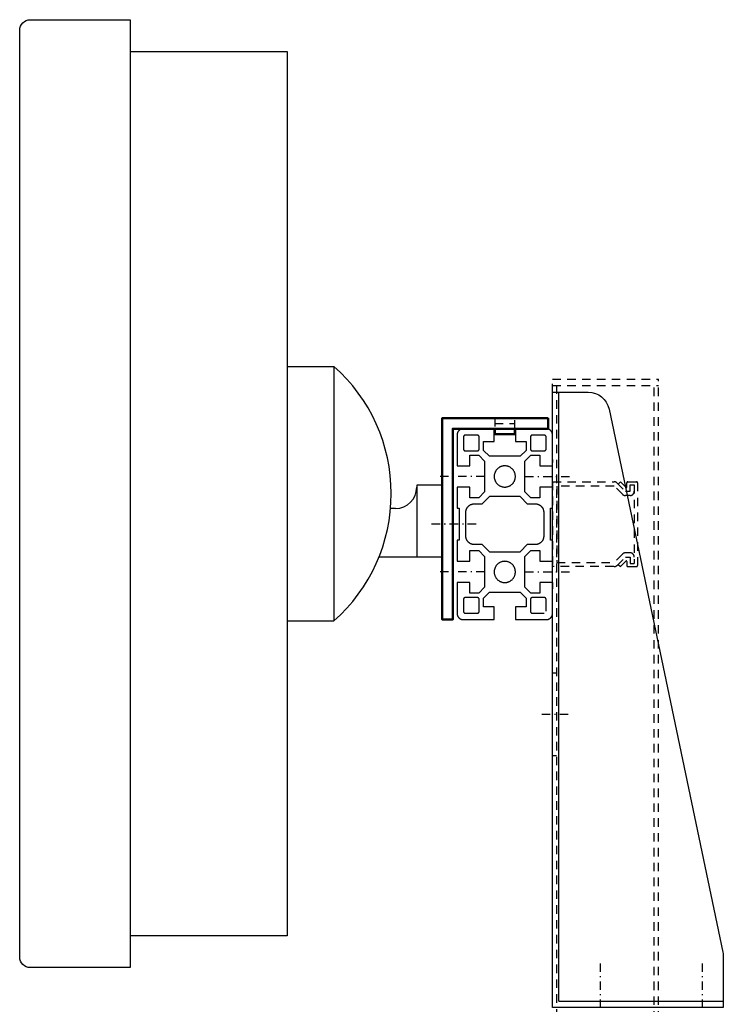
# Model space of a CAD drawing. Extents: x -10367 to -4247, y -676 to 3599.
# Tile 14 of 18: x -6149 to -5818, y 1606 to 2070. Entities that reach past the tile are written whole.
import ezdxf

# ---------------------------------------------------------------- set-up
doc = ezdxf.new("R2010")
doc.units = 0
doc.header["$MEASUREMENT"] = 0
doc.linetypes.add('DASHDOT', pattern=[8.5, 4, -2, 0.5, -2])
doc.linetypes.add('HIDDEN', pattern=[7, 4, -3])
doc.layers.get('0').update_dxf_attribs({"linetype": 'CONTINUOUS'})
doc.layers.add('LE_ALL', color=7, linetype='CONTINUOUS', lineweight=50)
doc.layers.add('LE_HIDDEN', color=7, linetype='CONTINUOUS')
doc.layers.add('LE_MIDDLE', color=7, linetype='CONTINUOUS')

msp = doc.modelspace()

# ---------------------------------------------------------------- linework, layer by layer
for p, q in [((-6023.12, 1906.21), (-6023.12, 1786.21)), ((-6023.12, 1906.21), (-6001.12, 1906.21)), ((-5895.2, 1607.01), (-5895.2, 1894.01)), ((-5898.12, 1859.31), (-5898.12, 1864.31)), ((-5898.12, 1862.31), (-5898.12, 1860.86)), ((-5962.12, 1850.21), (-5962.12, 1816.21)), ((-5950.12, 1850.21), (-5962.12, 1850.21)), ((-5972.12, 1839.19), (-5974.43, 1839.19)), ((-5962.12, 1816.21), (-5979.95, 1816.21)), ((-5950.12, 1816.21), (-5962.12, 1816.21)), ((-5895.2, 1607.01), (-5817.7, 1607.01))]:
    msp.add_line(p, q)
for points in [[(-6149.12, 2064.61, -0.414214), (-6144.12, 2069.61), (-6097.12, 2069.61), (-6097.12, 1622.81), (-6144.12, 1622.81, -0.414214), (-6149.12, 1627.81), (-6149.12, 2064.61)], [(-6023.12, 1786.21), (-6001.12, 1786.21, 0.45), (-6001.12, 1906.21), (-6001.12, 1786.21)], [(-5871.53, 1886.06), (-5817.91, 1630.02, -0.051658), (-5817.7, 1627.97), (-5817.7, 1604.01), (-5898.2, 1604.01), (-5898.2, 1894.01), (-5881.32, 1894.01, -0.35496), (-5871.53, 1886.06)]]:
    msp.add_lwpolyline(points, format="xyb")
for points in [[(-6097.12, 2054.61), (-6023.12, 2054.61), (-6023.12, 1637.81), (-6097.12, 1637.81)], [(-5940.12, 1876.81), (-5940.26, 1876.81), (-5940.39, 1876.8), (-5940.52, 1876.78), (-5940.66, 1876.76), (-5940.79, 1876.73), (-5940.92, 1876.7), (-5941.05, 1876.66), (-5941.18, 1876.62), (-5941.3, 1876.57), (-5941.42, 1876.51), (-5941.54, 1876.45), (-5941.66, 1876.39), (-5941.77, 1876.31), (-5941.88, 1876.24), (-5941.99, 1876.16), (-5942.09, 1876.07), (-5942.19, 1875.98), (-5942.29, 1875.88), (-5942.38, 1875.78), (-5942.47, 1875.68), (-5942.55, 1875.57), (-5942.62, 1875.46), (-5942.7, 1875.35), (-5942.76, 1875.23), (-5942.82, 1875.11), (-5942.88, 1874.99), (-5942.93, 1874.86), (-5942.97, 1874.74), (-5943.01, 1874.61), (-5943.05, 1874.48), (-5943.07, 1874.35), (-5943.09, 1874.21), (-5943.11, 1874.08), (-5943.12, 1873.94), (-5943.12, 1873.81), (-5943.12, 1859.31), (-5937.12, 1859.31), (-5937.12, 1864.36), (-5932.92, 1864.36), (-5930.12, 1861.56), (-5930.12, 1847.06), (-5932.92, 1844.26), (-5937.12, 1844.26), (-5937.12, 1849.31), (-5943.12, 1849.31), (-5943.12, 1839.31), (-5942.12, 1839.31), (-5942.12, 1824.31), (-5943.12, 1824.31), (-5943.12, 1814.31), (-5937.12, 1814.31), (-5937.12, 1819.36), (-5932.92, 1819.36), (-5930.12, 1816.56), (-5930.12, 1802.06), (-5932.92, 1799.26), (-5937.12, 1799.26), (-5937.12, 1804.31), (-5943.12, 1804.31), (-5943.12, 1789.81), (-5943.12, 1789.68), (-5943.11, 1789.54), (-5943.09, 1789.41), (-5943.07, 1789.27), (-5943.05, 1789.14), (-5943.01, 1789.01), (-5942.97, 1788.88), (-5942.93, 1788.76), (-5942.88, 1788.63), (-5942.82, 1788.51), (-5942.76, 1788.39), (-5942.7, 1788.27), (-5942.62, 1788.16), (-5942.55, 1788.05), (-5942.47, 1787.94), (-5942.38, 1787.84), (-5942.29, 1787.74), (-5942.19, 1787.64), (-5942.09, 1787.55), (-5941.99, 1787.46), (-5941.88, 1787.38), (-5941.77, 1787.31), (-5941.66, 1787.23), (-5941.54, 1787.17), (-5941.42, 1787.11), (-5941.3, 1787.05), (-5941.18, 1787), (-5941.05, 1786.96), (-5940.92, 1786.92), (-5940.79, 1786.89), (-5940.66, 1786.86), (-5940.52, 1786.84), (-5940.39, 1786.82), (-5940.26, 1786.81), (-5940.12, 1786.81), (-5925.62, 1786.81), (-5925.62, 1792.81), (-5930.67, 1792.81), (-5930.67, 1797.01), (-5927.87, 1799.81), (-5913.37, 1799.81), (-5910.57, 1797.01), (-5910.57, 1792.81), (-5915.62, 1792.81), (-5915.62, 1786.81), (-5901.12, 1786.81), (-5900.99, 1786.81), (-5900.85, 1786.82), (-5900.72, 1786.84), (-5900.59, 1786.86), (-5900.45, 1786.89), (-5900.32, 1786.92), (-5900.19, 1786.96), (-5900.07, 1787), (-5899.94, 1787.05), (-5899.82, 1787.11), (-5899.7, 1787.17), (-5899.58, 1787.23), (-5899.47, 1787.31), (-5899.36, 1787.38), (-5899.25, 1787.46), (-5899.15, 1787.55), (-5899.05, 1787.64), (-5898.95, 1787.74), (-5898.86, 1787.84), (-5898.78, 1787.94), (-5898.69, 1788.05), (-5898.62, 1788.16), (-5898.55, 1788.27), (-5898.48, 1788.39), (-5898.42, 1788.51), (-5898.36, 1788.63), (-5898.31, 1788.76), (-5898.27, 1788.88), (-5898.23, 1789.01), (-5898.2, 1789.14), (-5898.17, 1789.27), (-5898.15, 1789.41), (-5898.13, 1789.54), (-5898.12, 1789.68), (-5898.12, 1789.81), (-5898.12, 1804.31), (-5904.12, 1804.31), (-5904.12, 1799.26), (-5908.32, 1799.26), (-5911.12, 1802.06), (-5911.12, 1816.56), (-5908.32, 1819.36), (-5904.12, 1819.36), (-5904.12, 1814.31), (-5898.12, 1814.31), (-5898.12, 1824.31), (-5899.12, 1824.31), (-5899.12, 1839.31), (-5898.12, 1839.31), (-5898.12, 1849.31), (-5904.12, 1849.31), (-5904.12, 1844.26), (-5908.32, 1844.26), (-5911.12, 1847.06), (-5911.12, 1861.56), (-5908.32, 1864.36), (-5904.12, 1864.36), (-5904.12, 1859.31), (-5898.12, 1859.31), (-5898.12, 1873.81), (-5898.12, 1873.94), (-5898.13, 1874.08), (-5898.15, 1874.21), (-5898.17, 1874.35), (-5898.2, 1874.48), (-5898.23, 1874.61), (-5898.27, 1874.74), (-5898.31, 1874.86), (-5898.36, 1874.99), (-5898.42, 1875.11), (-5898.48, 1875.23), (-5898.55, 1875.35), (-5898.62, 1875.46), (-5898.69, 1875.57), (-5898.78, 1875.68), (-5898.86, 1875.78), (-5898.95, 1875.88), (-5899.05, 1875.98), (-5899.15, 1876.07), (-5899.25, 1876.16), (-5899.36, 1876.24), (-5899.47, 1876.31), (-5899.58, 1876.39), (-5899.7, 1876.45), (-5899.82, 1876.51), (-5899.94, 1876.57), (-5900.07, 1876.62), (-5900.19, 1876.66), (-5900.32, 1876.7), (-5900.45, 1876.73), (-5900.59, 1876.76), (-5900.72, 1876.78), (-5900.85, 1876.8), (-5900.99, 1876.81), (-5901.12, 1876.81), (-5915.62, 1876.81), (-5915.62, 1870.81), (-5910.57, 1870.81), (-5910.57, 1866.61), (-5913.37, 1863.81), (-5927.87, 1863.81), (-5930.67, 1866.61), (-5930.67, 1870.81), (-5925.62, 1870.81), (-5925.62, 1876.81), (-5940.21, 1876.81)], [(-5933.67, 1866.36), (-5933.63, 1866.36), (-5933.58, 1866.36), (-5933.54, 1866.37), (-5933.49, 1866.38), (-5933.45, 1866.38), (-5933.41, 1866.4), (-5933.36, 1866.41), (-5933.32, 1866.42), (-5933.28, 1866.44), (-5933.24, 1866.46), (-5933.2, 1866.48), (-5933.16, 1866.5), (-5933.12, 1866.53), (-5933.08, 1866.55), (-5933.05, 1866.58), (-5933.01, 1866.61), (-5932.98, 1866.64), (-5932.95, 1866.67), (-5932.92, 1866.7), (-5932.89, 1866.74), (-5932.86, 1866.77), (-5932.84, 1866.81), (-5932.81, 1866.85), (-5932.79, 1866.89), (-5932.77, 1866.93), (-5932.75, 1866.97), (-5932.73, 1867.01), (-5932.72, 1867.05), (-5932.71, 1867.09), (-5932.7, 1867.14), (-5932.69, 1867.18), (-5932.68, 1867.23), (-5932.68, 1867.27), (-5932.67, 1867.31), (-5932.67, 1867.36), (-5932.67, 1872.81), (-5932.67, 1872.85), (-5932.68, 1872.9), (-5932.68, 1872.94), (-5932.69, 1872.99), (-5932.7, 1873.03), (-5932.71, 1873.08), (-5932.72, 1873.12), (-5932.73, 1873.16), (-5932.75, 1873.2), (-5932.77, 1873.24), (-5932.79, 1873.28), (-5932.81, 1873.32), (-5932.84, 1873.36), (-5932.86, 1873.4), (-5932.89, 1873.43), (-5932.92, 1873.47), (-5932.95, 1873.5), (-5932.98, 1873.53), (-5933.01, 1873.56), (-5933.05, 1873.59), (-5933.08, 1873.62), (-5933.12, 1873.64), (-5933.16, 1873.67), (-5933.2, 1873.69), (-5933.24, 1873.71), (-5933.28, 1873.73), (-5933.32, 1873.75), (-5933.36, 1873.76), (-5933.41, 1873.77), (-5933.45, 1873.78), (-5933.49, 1873.79), (-5933.54, 1873.8), (-5933.58, 1873.81), (-5933.63, 1873.81), (-5933.67, 1873.81), (-5939.12, 1873.81), (-5939.17, 1873.81), (-5939.21, 1873.81), (-5939.26, 1873.8), (-5939.3, 1873.79), (-5939.34, 1873.78), (-5939.39, 1873.77), (-5939.43, 1873.76), (-5939.47, 1873.75), (-5939.51, 1873.73), (-5939.56, 1873.71), (-5939.6, 1873.69), (-5939.63, 1873.67), (-5939.67, 1873.64), (-5939.71, 1873.62), (-5939.74, 1873.59), (-5939.78, 1873.56), (-5939.81, 1873.53), (-5939.84, 1873.5), (-5939.87, 1873.47), (-5939.9, 1873.43), (-5939.93, 1873.4), (-5939.96, 1873.36), (-5939.98, 1873.32), (-5940, 1873.28), (-5940.02, 1873.24), (-5940.04, 1873.2), (-5940.06, 1873.16), (-5940.07, 1873.12), (-5940.09, 1873.08), (-5940.1, 1873.03), (-5940.11, 1872.99), (-5940.11, 1872.94), (-5940.12, 1872.9), (-5940.12, 1872.85), (-5940.12, 1872.81), (-5940.12, 1867.36), (-5940.12, 1867.31), (-5940.12, 1867.27), (-5940.11, 1867.23), (-5940.11, 1867.18), (-5940.1, 1867.14), (-5940.09, 1867.09), (-5940.07, 1867.05), (-5940.06, 1867.01), (-5940.04, 1866.97), (-5940.02, 1866.93), (-5940, 1866.89), (-5939.98, 1866.85), (-5939.96, 1866.81), (-5939.93, 1866.77), (-5939.9, 1866.74), (-5939.87, 1866.7), (-5939.84, 1866.67), (-5939.81, 1866.64), (-5939.78, 1866.61), (-5939.74, 1866.58), (-5939.71, 1866.55), (-5939.67, 1866.53), (-5939.63, 1866.5), (-5939.6, 1866.48), (-5939.56, 1866.46), (-5939.51, 1866.44), (-5939.47, 1866.42), (-5939.43, 1866.41), (-5939.39, 1866.4), (-5939.34, 1866.38), (-5939.3, 1866.38), (-5939.26, 1866.37), (-5939.21, 1866.36), (-5939.17, 1866.36), (-5939.12, 1866.36), (-5933.67, 1866.36)], [(-5902.12, 1866.36), (-5902.08, 1866.36), (-5902.03, 1866.36), (-5901.99, 1866.37), (-5901.94, 1866.38), (-5901.9, 1866.38), (-5901.86, 1866.4), (-5901.81, 1866.41), (-5901.77, 1866.42), (-5901.73, 1866.44), (-5901.69, 1866.46), (-5901.65, 1866.48), (-5901.61, 1866.5), (-5901.57, 1866.53), (-5901.53, 1866.55), (-5901.5, 1866.58), (-5901.46, 1866.61), (-5901.43, 1866.64), (-5901.4, 1866.67), (-5901.37, 1866.7), (-5901.34, 1866.74), (-5901.31, 1866.77), (-5901.29, 1866.81), (-5901.26, 1866.85), (-5901.24, 1866.89), (-5901.22, 1866.93), (-5901.2, 1866.97), (-5901.18, 1867.01), (-5901.17, 1867.05), (-5901.16, 1867.09), (-5901.15, 1867.14), (-5901.14, 1867.18), (-5901.13, 1867.23), (-5901.13, 1867.27), (-5901.12, 1867.31), (-5901.12, 1867.36), (-5901.12, 1872.81), (-5901.12, 1872.85), (-5901.13, 1872.9), (-5901.13, 1872.94), (-5901.14, 1872.99), (-5901.15, 1873.03), (-5901.16, 1873.08), (-5901.17, 1873.12), (-5901.18, 1873.16), (-5901.2, 1873.2), (-5901.22, 1873.24), (-5901.24, 1873.28), (-5901.26, 1873.32), (-5901.29, 1873.36), (-5901.31, 1873.4), (-5901.34, 1873.43), (-5901.37, 1873.47), (-5901.4, 1873.5), (-5901.43, 1873.53), (-5901.46, 1873.56), (-5901.5, 1873.59), (-5901.53, 1873.62), (-5901.57, 1873.64), (-5901.61, 1873.67), (-5901.65, 1873.69), (-5901.69, 1873.71), (-5901.73, 1873.73), (-5901.77, 1873.75), (-5901.81, 1873.76), (-5901.86, 1873.77), (-5901.9, 1873.78), (-5901.94, 1873.79), (-5901.99, 1873.8), (-5902.03, 1873.81), (-5902.08, 1873.81), (-5902.12, 1873.81), (-5907.57, 1873.81), (-5907.62, 1873.81), (-5907.66, 1873.81), (-5907.71, 1873.8), (-5907.75, 1873.79), (-5907.79, 1873.78), (-5907.84, 1873.77), (-5907.88, 1873.76), (-5907.92, 1873.75), (-5907.96, 1873.73), (-5908.01, 1873.71), (-5908.05, 1873.69), (-5908.08, 1873.67), (-5908.12, 1873.64), (-5908.16, 1873.62), (-5908.19, 1873.59), (-5908.23, 1873.56), (-5908.26, 1873.53), (-5908.29, 1873.5), (-5908.32, 1873.47), (-5908.35, 1873.43), (-5908.38, 1873.4), (-5908.41, 1873.36), (-5908.43, 1873.32), (-5908.45, 1873.28), (-5908.47, 1873.24), (-5908.49, 1873.2), (-5908.51, 1873.16), (-5908.52, 1873.12), (-5908.54, 1873.08), (-5908.55, 1873.03), (-5908.56, 1872.99), (-5908.56, 1872.94), (-5908.57, 1872.9), (-5908.57, 1872.85), (-5908.57, 1872.81), (-5908.57, 1867.36), (-5908.57, 1867.31), (-5908.57, 1867.27), (-5908.56, 1867.23), (-5908.56, 1867.18), (-5908.55, 1867.14), (-5908.54, 1867.09), (-5908.52, 1867.05), (-5908.51, 1867.01), (-5908.49, 1866.97), (-5908.47, 1866.93), (-5908.45, 1866.89), (-5908.43, 1866.85), (-5908.41, 1866.81), (-5908.38, 1866.77), (-5908.35, 1866.74), (-5908.32, 1866.7), (-5908.29, 1866.67), (-5908.26, 1866.64), (-5908.23, 1866.61), (-5908.19, 1866.58), (-5908.16, 1866.55), (-5908.12, 1866.53), (-5908.08, 1866.5), (-5908.05, 1866.48), (-5908.01, 1866.46), (-5907.96, 1866.44), (-5907.92, 1866.42), (-5907.88, 1866.41), (-5907.84, 1866.4), (-5907.79, 1866.38), (-5907.75, 1866.38), (-5907.71, 1866.37), (-5907.66, 1866.36), (-5907.62, 1866.36), (-5907.57, 1866.36), (-5902.12, 1866.36)], [(-5920.62, 1859.31), (-5920.86, 1859.3), (-5921.09, 1859.29), (-5921.32, 1859.26), (-5921.55, 1859.22), (-5921.78, 1859.17), (-5922.01, 1859.11), (-5922.23, 1859.04), (-5922.45, 1858.96), (-5922.67, 1858.87), (-5922.88, 1858.77), (-5923.09, 1858.66), (-5923.29, 1858.54), (-5923.48, 1858.41), (-5923.67, 1858.27), (-5923.85, 1858.12), (-5924.03, 1857.97), (-5924.2, 1857.8), (-5924.36, 1857.63), (-5924.51, 1857.45), (-5924.65, 1857.27), (-5924.79, 1857.08), (-5924.91, 1856.88), (-5925.03, 1856.67), (-5925.13, 1856.46), (-5925.23, 1856.25), (-5925.32, 1856.03), (-5925.39, 1855.81), (-5925.46, 1855.59), (-5925.51, 1855.36), (-5925.55, 1855.13), (-5925.59, 1854.89), (-5925.61, 1854.66), (-5925.62, 1854.43), (-5925.62, 1854.19), (-5925.61, 1853.96), (-5925.59, 1853.73), (-5925.55, 1853.49), (-5925.51, 1853.26), (-5925.46, 1853.03), (-5925.39, 1852.81), (-5925.32, 1852.59), (-5925.23, 1852.37), (-5925.13, 1852.16), (-5925.03, 1851.95), (-5924.91, 1851.74), (-5924.79, 1851.54), (-5924.65, 1851.35), (-5924.51, 1851.17), (-5924.36, 1850.99), (-5924.2, 1850.82), (-5924.03, 1850.65), (-5923.85, 1850.5), (-5923.67, 1850.35), (-5923.48, 1850.21), (-5923.29, 1850.08), (-5923.09, 1849.96), (-5922.88, 1849.85), (-5922.67, 1849.75), (-5922.45, 1849.66), (-5922.23, 1849.58), (-5922.01, 1849.51), (-5921.78, 1849.45), (-5921.55, 1849.4), (-5921.32, 1849.36), (-5921.09, 1849.33), (-5920.86, 1849.32), (-5920.39, 1849.32), (-5920.15, 1849.33), (-5919.92, 1849.36), (-5919.69, 1849.4), (-5919.46, 1849.45), (-5919.23, 1849.51), (-5919.01, 1849.58), (-5918.79, 1849.66), (-5918.57, 1849.75), (-5918.36, 1849.85), (-5918.16, 1849.96), (-5917.95, 1850.08), (-5917.76, 1850.21), (-5917.57, 1850.35), (-5917.39, 1850.5), (-5917.21, 1850.65), (-5917.04, 1850.82), (-5916.88, 1850.99), (-5916.73, 1851.17), (-5916.59, 1851.35), (-5916.46, 1851.54), (-5916.33, 1851.74), (-5916.22, 1851.95), (-5916.11, 1852.16), (-5916.01, 1852.37), (-5915.93, 1852.59), (-5915.85, 1852.81), (-5915.79, 1853.03), (-5915.73, 1853.26), (-5915.69, 1853.49), (-5915.66, 1853.73), (-5915.63, 1853.96), (-5915.62, 1854.19), (-5915.62, 1854.43), (-5915.63, 1854.66), (-5915.66, 1854.89), (-5915.69, 1855.13), (-5915.73, 1855.36), (-5915.79, 1855.59), (-5915.85, 1855.81), (-5915.93, 1856.03), (-5916.01, 1856.25), (-5916.11, 1856.46), (-5916.22, 1856.67), (-5916.33, 1856.88), (-5916.46, 1857.08), (-5916.59, 1857.27), (-5916.73, 1857.45), (-5916.88, 1857.63), (-5917.04, 1857.8), (-5917.21, 1857.97), (-5917.39, 1858.12), (-5917.57, 1858.27), (-5917.76, 1858.41), (-5917.95, 1858.54), (-5918.16, 1858.66), (-5918.36, 1858.77), (-5918.57, 1858.87), (-5918.79, 1858.96), (-5919.01, 1859.04), (-5919.23, 1859.11), (-5919.46, 1859.17), (-5919.69, 1859.22), (-5919.92, 1859.26), (-5920.15, 1859.29), (-5920.39, 1859.3), (-5920.62, 1859.31)], [(-5931.4, 1841.26), (-5935.12, 1841.26), (-5935.3, 1841.26), (-5935.48, 1841.24), (-5935.66, 1841.22), (-5935.84, 1841.2), (-5936.01, 1841.16), (-5936.19, 1841.12), (-5936.36, 1841.06), (-5936.53, 1841), (-5936.69, 1840.94), (-5936.86, 1840.86), (-5937.02, 1840.78), (-5937.17, 1840.69), (-5937.32, 1840.6), (-5937.47, 1840.5), (-5937.62, 1840.39), (-5937.75, 1840.27), (-5937.89, 1840.15), (-5938.01, 1840.02), (-5938.13, 1839.89), (-5938.25, 1839.75), (-5938.36, 1839.61), (-5938.46, 1839.46), (-5938.55, 1839.31), (-5938.64, 1839.16), (-5938.73, 1839), (-5938.8, 1838.83), (-5938.87, 1838.67), (-5938.93, 1838.5), (-5938.98, 1838.32), (-5939.02, 1838.15), (-5939.06, 1837.97), (-5939.08, 1837.8), (-5939.11, 1837.62), (-5939.12, 1837.44), (-5939.12, 1837.26), (-5939.12, 1826.36), (-5939.12, 1826.18), (-5939.11, 1826), (-5939.08, 1825.82), (-5939.06, 1825.65), (-5939.02, 1825.47), (-5938.98, 1825.3), (-5938.93, 1825.12), (-5938.87, 1824.95), (-5938.8, 1824.79), (-5938.73, 1824.62), (-5938.64, 1824.46), (-5938.55, 1824.31), (-5938.46, 1824.16), (-5938.36, 1824.01), (-5938.25, 1823.87), (-5938.13, 1823.73), (-5938.01, 1823.6), (-5937.89, 1823.47), (-5937.75, 1823.35), (-5937.62, 1823.23), (-5937.47, 1823.12), (-5937.32, 1823.02), (-5937.17, 1822.93), (-5937.02, 1822.84), (-5936.86, 1822.76), (-5936.69, 1822.68), (-5936.53, 1822.61), (-5936.36, 1822.56), (-5936.19, 1822.5), (-5936.01, 1822.46), (-5935.84, 1822.42), (-5935.66, 1822.4), (-5935.48, 1822.38), (-5935.3, 1822.36), (-5935.12, 1822.36), (-5931.4, 1822.36), (-5927.85, 1818.81), (-5913.4, 1818.81), (-5909.85, 1822.36), (-5906.12, 1822.36), (-5905.94, 1822.36), (-5905.76, 1822.38), (-5905.58, 1822.4), (-5905.41, 1822.42), (-5905.23, 1822.46), (-5905.06, 1822.5), (-5904.89, 1822.56), (-5904.72, 1822.61), (-5904.55, 1822.68), (-5904.39, 1822.76), (-5904.23, 1822.84), (-5904.07, 1822.93), (-5903.92, 1823.02), (-5903.77, 1823.12), (-5903.63, 1823.23), (-5903.49, 1823.35), (-5903.36, 1823.47), (-5903.23, 1823.6), (-5903.11, 1823.73), (-5902.99, 1823.87), (-5902.89, 1824.01), (-5902.78, 1824.16), (-5902.69, 1824.31), (-5902.6, 1824.46), (-5902.52, 1824.62), (-5902.44, 1824.79), (-5902.38, 1824.95), (-5902.32, 1825.12), (-5902.27, 1825.3), (-5902.22, 1825.47), (-5902.19, 1825.65), (-5902.16, 1825.82), (-5902.14, 1826), (-5902.13, 1826.18), (-5902.12, 1826.36), (-5902.12, 1837.26), (-5902.13, 1837.44), (-5902.14, 1837.62), (-5902.16, 1837.8), (-5902.19, 1837.97), (-5902.22, 1838.15), (-5902.27, 1838.32), (-5902.32, 1838.5), (-5902.38, 1838.67), (-5902.44, 1838.83), (-5902.52, 1839), (-5902.6, 1839.16), (-5902.69, 1839.31), (-5902.78, 1839.46), (-5902.89, 1839.61), (-5902.99, 1839.75), (-5903.11, 1839.89), (-5903.23, 1840.02), (-5903.36, 1840.15), (-5903.49, 1840.27), (-5903.63, 1840.39), (-5903.77, 1840.5), (-5903.92, 1840.6), (-5904.07, 1840.69), (-5904.23, 1840.78), (-5904.39, 1840.86), (-5904.55, 1840.94), (-5904.72, 1841), (-5904.89, 1841.06), (-5905.06, 1841.12), (-5905.23, 1841.16), (-5905.41, 1841.2), (-5905.58, 1841.22), (-5905.76, 1841.24), (-5905.94, 1841.26), (-5906.12, 1841.26), (-5909.85, 1841.26), (-5913.4, 1844.81), (-5927.85, 1844.81), (-5931.4, 1841.26)], [(-5920.62, 1814.31), (-5920.86, 1814.3), (-5921.09, 1814.29), (-5921.32, 1814.26), (-5921.55, 1814.22), (-5921.78, 1814.17), (-5922.01, 1814.11), (-5922.23, 1814.04), (-5922.45, 1813.96), (-5922.67, 1813.87), (-5922.88, 1813.77), (-5923.09, 1813.66), (-5923.29, 1813.54), (-5923.48, 1813.41), (-5923.67, 1813.27), (-5923.85, 1813.12), (-5924.03, 1812.97), (-5924.2, 1812.8), (-5924.36, 1812.63), (-5924.51, 1812.45), (-5924.65, 1812.27), (-5924.79, 1812.08), (-5924.91, 1811.88), (-5925.03, 1811.67), (-5925.13, 1811.46), (-5925.23, 1811.25), (-5925.32, 1811.03), (-5925.39, 1810.81), (-5925.46, 1810.59), (-5925.51, 1810.36), (-5925.55, 1810.13), (-5925.59, 1809.89), (-5925.61, 1809.66), (-5925.62, 1809.43), (-5925.62, 1809.19), (-5925.61, 1808.96), (-5925.59, 1808.73), (-5925.55, 1808.49), (-5925.51, 1808.26), (-5925.46, 1808.03), (-5925.39, 1807.81), (-5925.32, 1807.59), (-5925.23, 1807.37), (-5925.13, 1807.16), (-5925.03, 1806.95), (-5924.91, 1806.74), (-5924.79, 1806.54), (-5924.65, 1806.35), (-5924.51, 1806.17), (-5924.36, 1805.99), (-5924.2, 1805.82), (-5924.03, 1805.65), (-5923.85, 1805.5), (-5923.67, 1805.35), (-5923.48, 1805.21), (-5923.29, 1805.08), (-5923.09, 1804.96), (-5922.88, 1804.85), (-5922.67, 1804.75), (-5922.45, 1804.66), (-5922.23, 1804.58), (-5922.01, 1804.51), (-5921.78, 1804.45), (-5921.55, 1804.4), (-5921.32, 1804.36), (-5921.09, 1804.33), (-5920.86, 1804.32), (-5920.62, 1804.31), (-5920.39, 1804.32), (-5920.15, 1804.33), (-5919.92, 1804.36), (-5919.69, 1804.4), (-5919.46, 1804.45), (-5919.23, 1804.51), (-5919.01, 1804.58), (-5918.79, 1804.66), (-5918.57, 1804.75), (-5918.36, 1804.85), (-5918.16, 1804.96), (-5917.95, 1805.08), (-5917.76, 1805.21), (-5917.57, 1805.35), (-5917.39, 1805.5), (-5917.21, 1805.65), (-5917.04, 1805.82), (-5916.88, 1805.99), (-5916.73, 1806.17), (-5916.59, 1806.35), (-5916.46, 1806.54), (-5916.33, 1806.74), (-5916.22, 1806.95), (-5916.11, 1807.16), (-5916.01, 1807.37), (-5915.93, 1807.59), (-5915.85, 1807.81), (-5915.79, 1808.03), (-5915.73, 1808.26), (-5915.69, 1808.49), (-5915.66, 1808.73), (-5915.63, 1808.96), (-5915.62, 1809.19), (-5915.62, 1809.43), (-5915.63, 1809.66), (-5915.66, 1809.89), (-5915.69, 1810.13), (-5915.73, 1810.36), (-5915.79, 1810.59), (-5915.85, 1810.81), (-5915.93, 1811.03), (-5916.01, 1811.25), (-5916.11, 1811.46), (-5916.22, 1811.67), (-5916.33, 1811.88), (-5916.46, 1812.08), (-5916.59, 1812.27), (-5916.73, 1812.45), (-5916.88, 1812.63), (-5917.04, 1812.8), (-5917.21, 1812.97), (-5917.39, 1813.12), (-5917.57, 1813.27), (-5917.76, 1813.41), (-5917.95, 1813.54), (-5918.16, 1813.66), (-5918.36, 1813.77), (-5918.57, 1813.87), (-5918.79, 1813.96), (-5919.01, 1814.04), (-5919.23, 1814.11), (-5919.46, 1814.17), (-5919.69, 1814.22), (-5919.92, 1814.26), (-5920.15, 1814.29), (-5920.39, 1814.3), (-5920.62, 1814.31)], [(-5898.12, 1799.31), (-5898.12, 1804.31), (-5898.12, 1801.31)], [(-5939.12, 1797.26), (-5939.17, 1797.26), (-5939.21, 1797.26), (-5939.26, 1797.25), (-5939.3, 1797.24), (-5939.34, 1797.23), (-5939.39, 1797.22), (-5939.43, 1797.21), (-5939.47, 1797.2), (-5939.51, 1797.18), (-5939.56, 1797.16), (-5939.6, 1797.14), (-5939.63, 1797.12), (-5939.67, 1797.09), (-5939.71, 1797.07), (-5939.74, 1797.04), (-5939.78, 1797.01), (-5939.81, 1796.98), (-5939.84, 1796.95), (-5939.87, 1796.92), (-5939.9, 1796.88), (-5939.93, 1796.85), (-5939.96, 1796.81), (-5939.98, 1796.77), (-5940, 1796.73), (-5940.02, 1796.69), (-5940.04, 1796.65), (-5940.06, 1796.61), (-5940.07, 1796.57), (-5940.09, 1796.53), (-5940.1, 1796.48), (-5940.11, 1796.44), (-5940.11, 1796.39), (-5940.12, 1796.35), (-5940.12, 1796.3), (-5940.12, 1796.26), (-5940.12, 1790.81), (-5940.12, 1790.76), (-5940.12, 1790.72), (-5940.11, 1790.68), (-5940.11, 1790.63), (-5940.1, 1790.59), (-5940.09, 1790.54), (-5940.07, 1790.5), (-5940.06, 1790.46), (-5940.04, 1790.42), (-5940.02, 1790.38), (-5940, 1790.34), (-5939.98, 1790.3), (-5939.96, 1790.26), (-5939.93, 1790.22), (-5939.9, 1790.19), (-5939.87, 1790.15), (-5939.84, 1790.12), (-5939.81, 1790.09), (-5939.78, 1790.06), (-5939.74, 1790.03), (-5939.71, 1790), (-5939.67, 1789.98), (-5939.63, 1789.95), (-5939.6, 1789.93), (-5939.56, 1789.91), (-5939.51, 1789.89), (-5939.47, 1789.87), (-5939.43, 1789.86), (-5939.39, 1789.85), (-5939.34, 1789.83), (-5939.3, 1789.83), (-5939.26, 1789.82), (-5939.21, 1789.81), (-5939.17, 1789.81), (-5939.12, 1789.81), (-5933.67, 1789.81), (-5933.63, 1789.81), (-5933.58, 1789.81), (-5933.54, 1789.82), (-5933.49, 1789.83), (-5933.45, 1789.83), (-5933.41, 1789.85), (-5933.36, 1789.86), (-5933.32, 1789.87), (-5933.28, 1789.89), (-5933.24, 1789.91), (-5933.2, 1789.93), (-5933.16, 1789.95), (-5933.12, 1789.98), (-5933.08, 1790), (-5933.05, 1790.03), (-5933.01, 1790.06), (-5932.98, 1790.09), (-5932.95, 1790.12), (-5932.92, 1790.15), (-5932.89, 1790.19), (-5932.86, 1790.22), (-5932.84, 1790.26), (-5932.81, 1790.3), (-5932.79, 1790.34), (-5932.77, 1790.38), (-5932.75, 1790.42), (-5932.73, 1790.46), (-5932.72, 1790.5), (-5932.71, 1790.54), (-5932.7, 1790.59), (-5932.69, 1790.63), (-5932.68, 1790.68), (-5932.68, 1790.72), (-5932.67, 1790.76), (-5932.67, 1790.81), (-5932.67, 1796.26), (-5932.67, 1796.3), (-5932.68, 1796.35), (-5932.68, 1796.39), (-5932.69, 1796.44), (-5932.7, 1796.48), (-5932.71, 1796.53), (-5932.72, 1796.57), (-5932.73, 1796.61), (-5932.75, 1796.65), (-5932.77, 1796.69), (-5932.79, 1796.73), (-5932.81, 1796.77), (-5932.84, 1796.81), (-5932.86, 1796.85), (-5932.89, 1796.88), (-5932.92, 1796.92), (-5932.95, 1796.95), (-5932.98, 1796.98), (-5933.01, 1797.01), (-5933.05, 1797.04), (-5933.08, 1797.07), (-5933.12, 1797.09), (-5933.16, 1797.12), (-5933.2, 1797.14), (-5933.24, 1797.16), (-5933.28, 1797.18), (-5933.32, 1797.2), (-5933.36, 1797.21), (-5933.41, 1797.22), (-5933.45, 1797.23), (-5933.49, 1797.24), (-5933.54, 1797.25), (-5933.58, 1797.26), (-5933.63, 1797.26), (-5933.67, 1797.26), (-5939.12, 1797.26)], [(-5901.12, 1790.81), (-5901.12, 1796.26), (-5901.12, 1796.3), (-5901.13, 1796.35), (-5901.13, 1796.39), (-5901.14, 1796.44), (-5901.15, 1796.48), (-5901.16, 1796.53), (-5901.17, 1796.57), (-5901.18, 1796.61), (-5901.2, 1796.65), (-5901.22, 1796.69), (-5901.24, 1796.73), (-5901.26, 1796.77), (-5901.29, 1796.81), (-5901.31, 1796.85), (-5901.34, 1796.88), (-5901.37, 1796.92), (-5901.4, 1796.95), (-5901.43, 1796.98), (-5901.46, 1797.01), (-5901.5, 1797.04), (-5901.53, 1797.07), (-5901.57, 1797.09), (-5901.61, 1797.12), (-5901.65, 1797.14), (-5901.69, 1797.16), (-5901.73, 1797.18), (-5901.77, 1797.2), (-5901.81, 1797.21), (-5901.86, 1797.22), (-5901.9, 1797.23), (-5901.94, 1797.24), (-5901.99, 1797.25), (-5902.03, 1797.26), (-5902.08, 1797.26), (-5902.12, 1797.26), (-5907.57, 1797.26), (-5907.62, 1797.26), (-5907.66, 1797.26), (-5907.71, 1797.25), (-5907.75, 1797.24), (-5907.79, 1797.23), (-5907.84, 1797.22), (-5907.88, 1797.21), (-5907.92, 1797.2), (-5907.96, 1797.18), (-5908.01, 1797.16), (-5908.05, 1797.14), (-5908.08, 1797.12), (-5908.12, 1797.09), (-5908.16, 1797.07), (-5908.19, 1797.04), (-5908.23, 1797.01), (-5908.26, 1796.98), (-5908.29, 1796.95), (-5908.32, 1796.92), (-5908.35, 1796.88), (-5908.38, 1796.85), (-5908.41, 1796.81), (-5908.43, 1796.77), (-5908.45, 1796.73), (-5908.47, 1796.69), (-5908.49, 1796.65), (-5908.51, 1796.61), (-5908.52, 1796.57), (-5908.54, 1796.53), (-5908.55, 1796.48), (-5908.56, 1796.44), (-5908.56, 1796.39), (-5908.57, 1796.35), (-5908.57, 1796.3), (-5908.57, 1796.26), (-5908.57, 1790.81), (-5908.57, 1790.76), (-5908.57, 1790.72), (-5908.56, 1790.68), (-5908.56, 1790.63), (-5908.55, 1790.59), (-5908.54, 1790.54), (-5908.52, 1790.5), (-5908.51, 1790.46), (-5908.49, 1790.42), (-5908.47, 1790.38), (-5908.45, 1790.34), (-5908.43, 1790.3), (-5908.41, 1790.26), (-5908.38, 1790.22), (-5908.35, 1790.19), (-5908.32, 1790.15), (-5908.29, 1790.12), (-5908.26, 1790.09), (-5908.23, 1790.06), (-5908.19, 1790.03), (-5908.16, 1790), (-5908.12, 1789.98), (-5908.08, 1789.95), (-5908.05, 1789.93), (-5908.01, 1789.91), (-5907.96, 1789.89), (-5907.92, 1789.87), (-5907.88, 1789.86), (-5907.84, 1789.85), (-5907.79, 1789.83), (-5907.75, 1789.83), (-5907.71, 1789.82), (-5907.66, 1789.81), (-5907.62, 1789.81), (-5907.57, 1789.81), (-5902.12, 1789.81)]]:
    msp.add_lwpolyline(points)
msp.add_arc((-5972.12, 1849.19), 10, -90, 0)
at = {"layer": 'LE_ALL'}
for points in [[(-5900.12, 1881.81), (-5950.12, 1881.81), (-5950.12, 1786.81), (-5945.12, 1786.81), (-5945.12, 1876.81), (-5925.37, 1876.81), (-5915.87, 1876.81), (-5900.12, 1876.81), (-5900.12, 1881.81)], [(-5925.37, 1876.81), (-5925.37, 1874.31), (-5915.87, 1874.31), (-5915.87, 1876.81)]]:
    msp.add_lwpolyline(points, dxfattribs=at)
at = {"layer": 'LE_HIDDEN', "color": 1, "linetype": 'HIDDEN'}
for p, q in [((-5898.2, 1900.21), (-5848.2, 1900.21)), ((-5898.2, 1894.01), (-5898.2, 1900.21)), ((-5848.2, 1367.21), (-5848.2, 1900.21)), ((-5898.2, 1897.21), (-5848.2, 1897.21)), ((-5896.2, 1897.21), (-5896.2, 1367.21)), ((-5850.2, 1367.21), (-5850.2, 1897.21)), ((-5915.87, 1876.81), (-5915.87, 1881.81)), ((-5925.37, 1879.31), (-5915.87, 1879.31)), ((-5898.12, 1851.81), (-5898.12, 1811.81)), ((-5869.33, 1811.81), (-5898.12, 1811.81)), ((-5898.2, 1761.71), (-5896.2, 1761.71)), ((-5898.2, 1722.71), (-5896.2, 1722.71))]:
    msp.add_line(p, q, dxfattribs=at)
msp.add_lwpolyline([(-5925.37, 1881.81), (-5925.37, 1876.81)], dxfattribs=at)
for points in [[(-5898.12, 1851.81), (-5869.12, 1851.81, -0.198912), (-5867.71, 1851.22), (-5863.79, 1847.31), (-5861.62, 1847.31), (-5861.62, 1850.31), (-5859.62, 1850.31), (-5859.62, 1813.31)], [(-5867.23, 1850.75), (-5866.17, 1851.81), (-5863.55, 1849.19, 0.668179), (-5863.12, 1849.36), (-5863.12, 1851.31, -0.414214), (-5862.62, 1851.81), (-5858.62, 1851.81, -0.414214), (-5858.12, 1851.31), (-5858.12, 1812.31)], [(-5859.62, 1847.31, -0.414214), (-5861.62, 1845.31), (-5863.79, 1845.31, -0.198912), (-5865.21, 1845.9), (-5869.12, 1849.81), (-5896.12, 1849.81), (-5896.12, 1813.81), (-5869.33, 1813.81)], [(-5859.62, 1816.31, 0.414214), (-5861.62, 1818.31), (-5863.79, 1818.31, 0.198912), (-5865.21, 1817.72), (-5869.12, 1813.81)], [(-5869.12, 1811.81, 0.198912), (-5867.71, 1812.4), (-5863.79, 1816.31), (-5861.62, 1816.31), (-5861.62, 1813.31), (-5859.62, 1813.31)], [(-5867.23, 1812.87), (-5866.17, 1811.81), (-5863.55, 1814.43, -0.668179), (-5863.12, 1814.26), (-5863.12, 1812.31, 0.414214), (-5862.62, 1811.81), (-5858.62, 1811.81, 0.414214), (-5858.12, 1812.31)]]:
    msp.add_lwpolyline(points, format="xyb", dxfattribs=at)
at = {"layer": 'LE_MIDDLE', "color": 1, "linetype": 'DASHDOT'}
for p, q in [((-5930.12, 1854.31), (-5953.12, 1854.31)), ((-5911.12, 1854.31), (-5888.12, 1854.31)), ((-5934.12, 1831.81), (-5955.12, 1831.81)), ((-5930.12, 1809.31), (-5953.12, 1809.31)), ((-5911.12, 1809.31), (-5888.12, 1809.31)), ((-5903.2, 1742.21), (-5890.2, 1742.21)), ((-5875.7, 1624.81), (-5875.7, 1596.21)), ((-5827.7, 1624.81), (-5827.7, 1596.21))]:
    msp.add_line(p, q, dxfattribs=at)

doc.saveas('drawing.dxf')
